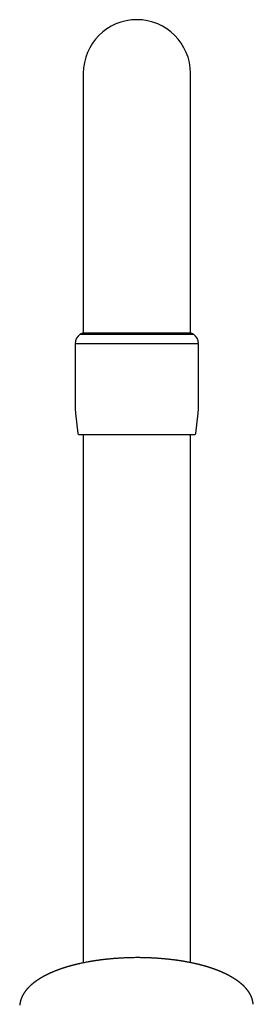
# Model space of a CAD drawing. Header units: millimetres. Extents: x 8 to 802, y 12 to 759.
# Tile 16 of 17: x 383 to 426, y 575 to 759. Entities that reach past the tile are written whole.
import ezdxf

# ---------------------------------------------------------------- set-up
doc = ezdxf.new("R2010")
doc.units = ezdxf.units.MM

msp = doc.modelspace()

# ---------------------------------------------------------------- linework, layer by layer
at = {"color": 7, "linetype": 'Continuous', "lineweight": 30}
for p, q in [((394.71, 748.96), (394.71, 708.96)), ((414.71, 708.96), (414.71, 748.96)), ((394.71, 708.96), (394.71, 700.46)), ((414.71, 700.46), (414.71, 708.96)), ((394.71, 700.46), (394.15, 700.16)), ((394.15, 700.16), (399.37, 700.16)), ((394.71, 700.46), (404.71, 700.46)), ((394.71, 700.46), (399.65, 700.46)), ((399.37, 700.16), (415.27, 700.16)), ((399.65, 700.46), (414.71, 700.46)), ((404.71, 700.46), (414.71, 700.46)), ((415.27, 700.16), (414.71, 700.46)), ((393.21, 698.46), (398.89, 698.46)), ((393.21, 698.26), (393.21, 686.52)), ((398.89, 698.46), (416.21, 698.46)), ((416.21, 686.52), (416.21, 698.26)), ((393.27, 685.41), (393.69, 681.64)), ((415.73, 681.64), (416.15, 685.41)), ((394.71, 681.46), (394.71, 582.68)), ((414.71, 582.72), (414.71, 681.46))]:
    msp.add_line(p, q, dxfattribs=at)
for centre, radius, start, end in [((404.71, 748.96), 10, 90, 180), ((404.71, 748.96), 10, 0, 90), ((395.21, 698.47), 2, 122.0656, 180.1836), ((414.21, 698.47), 2, 359.8164, 57.9344), ((393.41, 698.26), 0.2, 90, 180), ((416.01, 698.26), 0.2, 0, 90), ((403.21, 686.52), 10, 180, 186.3402), ((406.21, 686.52), 10, 353.6598, 0), ((393.89, 681.66), 0.2, 186.3402, 270), ((415.53, 681.66), 0.2, 270, 353.6598)]:
    msp.add_arc(centre, radius, start, end, dxfattribs=at)
for points, knots in [([(393.89, 681.46), (393.89, 681.46), (393.89, 681.46), (393.89, 681.46), (393.9, 681.46), (393.92, 681.46), (393.94, 681.46), (393.96, 681.46), (393.99, 681.46), (394.02, 681.46), (394.06, 681.46), (394.12, 681.46), (394.19, 681.46), (394.26, 681.46), (394.35, 681.46), (394.44, 681.46), (394.55, 681.46), (394.67, 681.46), (394.8, 681.46), (394.96, 681.46), (395.13, 681.46), (395.3, 681.46), (395.49, 681.46), (395.69, 681.46), (395.88, 681.46), (396.06, 681.46), (396.26, 681.46), (396.46, 681.46), (396.67, 681.46), (396.89, 681.46), (397.11, 681.46), (397.33, 681.46), (397.56, 681.46), (397.79, 681.46), (398, 681.46), (398.18, 681.46), (398.34, 681.46), (398.5, 681.46), (398.65, 681.46), (398.85, 681.46), (399.09, 681.46), (399.38, 681.46), (399.67, 681.46), (399.94, 681.46), (400.19, 681.46), (400.43, 681.46), (400.66, 681.46), (400.93, 681.46), (401.22, 681.46), (401.56, 681.46), (401.89, 681.46), (402.23, 681.46), (402.56, 681.46), (402.87, 681.46), (403.18, 681.46), (403.49, 681.46), (403.78, 681.46), (404.04, 681.46), (404.28, 681.46), (404.53, 681.46), (404.78, 681.46), (405.02, 681.46), (405.25, 681.46), (405.48, 681.46), (405.71, 681.46), (405.94, 681.46), (406.17, 681.46), (406.4, 681.46), (406.65, 681.46), (406.93, 681.46), (407.24, 681.46), (407.54, 681.46), (407.84, 681.46), (408.14, 681.46), (408.43, 681.46), (408.74, 681.46), (409.07, 681.46), (409.41, 681.46), (409.74, 681.46), (410.06, 681.46), (410.38, 681.46), (410.68, 681.46), (410.96, 681.46), (411.22, 681.46), (411.47, 681.46), (411.72, 681.46), (411.96, 681.46), (412.19, 681.46), (412.42, 681.46), (412.63, 681.46), (412.84, 681.46), (413.03, 681.46), (413.2, 681.46), (413.34, 681.46), (413.46, 681.46), (413.57, 681.46), (413.68, 681.46), (413.81, 681.46), (413.96, 681.46), (414.13, 681.46), (414.29, 681.46), (414.42, 681.46), (414.54, 681.46), (414.65, 681.46), (414.75, 681.46), (414.85, 681.46), (414.96, 681.46), (415.06, 681.46), (415.16, 681.46), (415.25, 681.46), (415.29, 681.46), (415.32, 681.46)], [0, 0, 0, 0, 0.002402, 0.009655, 0.0169, 0.024141, 0.031382, 0.038625, 0.045875, 0.053133, 0.060404, 0.070231, 0.080039, 0.089836, 0.099631, 0.109431, 0.119244, 0.129079, 0.140787, 0.152469, 0.164139, 0.175811, 0.187499, 0.199216, 0.209254, 0.219271, 0.229276, 0.239278, 0.249286, 0.259308, 0.269354, 0.278985, 0.288597, 0.298199, 0.307797, 0.313833, 0.319872, 0.325916, 0.331969, 0.33803, 0.348382, 0.358714, 0.369036, 0.379358, 0.387475, 0.395602, 0.403744, 0.411429, 0.422371, 0.433303, 0.444235, 0.455178, 0.466144, 0.475907, 0.485653, 0.495392, 0.505131, 0.512788, 0.520455, 0.528134, 0.536258, 0.54351, 0.550756, 0.557997, 0.565238, 0.572481, 0.57973, 0.586989, 0.59426, 0.604087, 0.613895, 0.623692, 0.633486, 0.643286, 0.6531, 0.662935, 0.674643, 0.686325, 0.697995, 0.709667, 0.721355, 0.733072, 0.743109, 0.753126, 0.763132, 0.773134, 0.783142, 0.793164, 0.80321, 0.812841, 0.822453, 0.832055, 0.841653, 0.847688, 0.853727, 0.859772, 0.865824, 0.871886, 0.882238, 0.89257, 0.902892, 0.913214, 0.921331, 0.929458, 0.9376, 0.945286, 0.956231, 0.967163, 0.978094, 0.989036, 1, 1, 1, 1]), ([(415.32, 681.46), (415.34, 681.46), (415.38, 681.46), (415.42, 681.46), (415.46, 681.46), (415.49, 681.46), (415.51, 681.46), (415.52, 681.46), (415.53, 681.46), (415.53, 681.46), (415.53, 681.46)], [0, 0, 0, 0, 0.144211, 0.288175, 0.432009, 0.575833, 0.688909, 0.80211, 0.915493, 1, 1, 1, 1]), ([(404.65, 583.65), (404.51, 583.65), (404.24, 583.65), (403.84, 583.64), (403.45, 583.63), (403.07, 583.62), (402.71, 583.61), (402.35, 583.59), (402.02, 583.58), (401.71, 583.56), (401.42, 583.54), (401.14, 583.52), (400.87, 583.5), (400.61, 583.49), (400.35, 583.47), (400.1, 583.44), (399.85, 583.42), (399.61, 583.4), (399.39, 583.38), (399.18, 583.36), (398.97, 583.33), (398.79, 583.31), (398.62, 583.3), (398.47, 583.28), (398.32, 583.26), (398.19, 583.24), (398.07, 583.23), (397.92, 583.21), (397.76, 583.19), (397.58, 583.16), (397.41, 583.14), (397.25, 583.12), (397.14, 583.1), (397.06, 583.09), (397.02, 583.08), (396.99, 583.08), (396.97, 583.08), (396.95, 583.07), (396.93, 583.07), (396.9, 583.07), (396.87, 583.06), (396.82, 583.05), (396.77, 583.05), (396.7, 583.04), (396.61, 583.02), (396.49, 583), (396.34, 582.98), (396.2, 582.95), (396.06, 582.93), (395.92, 582.91), (395.77, 582.88), (395.55, 582.84), (395.26, 582.79), (394.88, 582.71), (394.51, 582.64), (394.23, 582.58), (394.05, 582.54), (393.95, 582.51), (393.85, 582.49), (393.76, 582.47), (393.67, 582.45), (393.59, 582.43), (393.52, 582.41), (393.46, 582.4), (393.4, 582.38), (393.35, 582.37), (393.31, 582.36), (393.28, 582.35), (393.25, 582.35), (393.21, 582.34), (393.17, 582.33), (393.12, 582.32), (393.07, 582.3), (393, 582.28), (392.92, 582.26), (392.83, 582.24), (392.74, 582.22), (392.63, 582.19), (392.52, 582.16), (392.42, 582.13), (392.34, 582.11), (392.28, 582.09), (392.25, 582.08), (392.21, 582.07), (392.18, 582.07), (392.16, 582.06), (392.14, 582.05), (392.12, 582.05), (392.09, 582.04), (392.06, 582.03), (392.01, 582.02), (391.94, 582), (391.86, 581.97), (391.79, 581.95), (391.72, 581.93), (391.66, 581.91), (391.6, 581.89), (391.54, 581.88), (391.48, 581.86), (391.42, 581.84), (391.37, 581.82), (391.31, 581.81), (391.27, 581.79), (391.22, 581.78), (391.17, 581.76), (391.12, 581.75), (391.07, 581.73), (391.01, 581.71), (390.95, 581.69), (390.9, 581.67), (390.84, 581.65), (390.78, 581.63), (390.71, 581.61), (390.63, 581.58), (390.57, 581.56), (390.52, 581.54), (390.49, 581.53), (390.46, 581.52), (390.44, 581.52), (390.43, 581.51), (390.4, 581.5), (390.37, 581.49), (390.33, 581.48), (390.28, 581.46), (390.22, 581.44), (390.15, 581.41), (390.07, 581.38), (390, 581.35), (389.94, 581.33), (389.89, 581.32), (389.86, 581.3), (389.83, 581.29), (389.8, 581.28), (389.77, 581.27), (389.73, 581.25), (389.69, 581.24), (389.64, 581.22), (389.57, 581.19), (389.5, 581.16), (389.41, 581.13), (389.34, 581.1), (389.28, 581.07), (389.22, 581.05), (389.17, 581.03), (389.13, 581.01), (389.09, 581), (389.07, 580.98), (389.05, 580.98), (389.02, 580.96), (388.99, 580.95), (388.95, 580.94), (388.89, 580.91), (388.82, 580.88), (388.73, 580.84), (388.65, 580.8), (388.57, 580.77), (388.51, 580.74), (388.45, 580.71), (388.41, 580.69), (388.37, 580.68), (388.34, 580.66), (388.29, 580.64), (388.24, 580.61), (388.19, 580.59), (388.13, 580.56), (388.07, 580.53), (388.02, 580.51), (387.96, 580.48), (387.9, 580.45), (387.85, 580.42), (387.8, 580.4), (387.76, 580.38), (387.73, 580.36), (387.69, 580.34), (387.65, 580.32), (387.6, 580.3), (387.55, 580.27), (387.5, 580.24), (387.45, 580.21), (387.39, 580.19), (387.35, 580.16), (387.31, 580.14), (387.28, 580.12), (387.26, 580.11), (387.23, 580.09), (387.19, 580.08), (387.15, 580.05), (387.1, 580.02), (387.05, 580), (387, 579.97), (386.95, 579.94), (386.9, 579.91), (386.85, 579.88), (386.8, 579.85), (386.74, 579.81), (386.67, 579.77), (386.6, 579.73), (386.53, 579.69), (386.46, 579.64), (386.4, 579.6), (386.32, 579.55), (386.23, 579.49), (386.13, 579.42), (386.05, 579.37), (385.99, 579.33), (385.96, 579.31), (385.93, 579.28), (385.89, 579.26), (385.85, 579.23), (385.81, 579.2), (385.76, 579.17), (385.71, 579.13), (385.66, 579.09), (385.61, 579.05), (385.57, 579.02), (385.54, 579), (385.51, 578.98), (385.49, 578.96), (385.47, 578.94), (385.45, 578.93), (385.42, 578.91), (385.39, 578.88), (385.36, 578.86), (385.32, 578.83), (385.28, 578.8), (385.24, 578.76), (385.2, 578.73), (385.16, 578.7), (385.14, 578.68), (385.11, 578.66), (385.09, 578.64), (385.07, 578.62), (385.04, 578.59), (385, 578.56), (384.96, 578.52), (384.91, 578.48), (384.87, 578.44), (384.82, 578.4), (384.79, 578.36), (384.75, 578.33), (384.72, 578.3), (384.68, 578.27), (384.65, 578.23), (384.62, 578.21), (384.6, 578.18), (384.58, 578.16), (384.56, 578.14), (384.54, 578.12), (384.51, 578.09), (384.48, 578.06), (384.45, 578.03), (384.41, 577.99), (384.37, 577.95), (384.34, 577.91), (384.3, 577.87), (384.26, 577.83), (384.22, 577.78), (384.18, 577.73), (384.13, 577.68), (384.09, 577.63), (384.04, 577.57), (384, 577.52), (383.97, 577.48), (383.94, 577.44), (383.91, 577.4), (383.89, 577.37), (383.86, 577.33), (383.84, 577.3), (383.82, 577.27), (383.8, 577.24), (383.77, 577.21), (383.74, 577.17), (383.72, 577.13), (383.69, 577.08), (383.66, 577.04), (383.63, 577), (383.61, 576.97), (383.59, 576.93), (383.56, 576.89), (383.54, 576.85), (383.52, 576.81), (383.49, 576.76), (383.47, 576.72), (383.45, 576.69), (383.43, 576.65), (383.4, 576.61), (383.38, 576.57), (383.36, 576.53), (383.34, 576.49), (383.32, 576.45), (383.3, 576.41), (383.29, 576.37), (383.27, 576.33), (383.24, 576.27), (383.22, 576.21), (383.19, 576.15), (383.17, 576.09), (383.15, 576.04), (383.12, 575.98), (383.11, 575.93), (383.09, 575.88), (383.07, 575.84), (383.06, 575.79), (383.05, 575.75), (383.04, 575.71), (383.03, 575.67), (383.02, 575.64), (383.01, 575.62), (383, 575.58), (382.99, 575.55), (382.98, 575.51), (382.97, 575.47), (382.96, 575.43), (382.95, 575.39), (382.94, 575.35), (382.94, 575.31), (382.93, 575.27), (382.92, 575.22), (382.91, 575.17), (382.9, 575.1), (382.89, 575.04), (382.88, 575), (382.88, 574.98), (382.88, 574.96), (382.87, 574.93), (382.87, 574.9), (382.86, 574.85), (382.86, 574.8), (382.85, 574.77), (382.85, 574.75)], [0, 0, 0, 0, 0.012529, 0.024707, 0.036534, 0.048009, 0.059131, 0.069901, 0.080317, 0.089554, 0.098494, 0.107137, 0.115483, 0.123531, 0.131281, 0.139397, 0.147158, 0.154565, 0.161616, 0.168313, 0.174654, 0.18064, 0.185814, 0.19069, 0.195266, 0.199543, 0.20352, 0.207277, 0.213425, 0.219222, 0.224667, 0.22976, 0.234501, 0.235918, 0.237217, 0.238267, 0.239067, 0.239618, 0.240108, 0.240867, 0.24202, 0.243506, 0.245325, 0.247476, 0.249961, 0.254626, 0.259423, 0.2642, 0.268955, 0.27369, 0.278404, 0.283097, 0.295895, 0.308569, 0.321446, 0.334332, 0.337709, 0.341086, 0.344464, 0.347826, 0.350969, 0.353838, 0.356432, 0.358751, 0.360795, 0.362564, 0.364051, 0.365188, 0.366106, 0.367294, 0.368771, 0.370535, 0.372587, 0.375078, 0.377896, 0.381083, 0.38465, 0.388597, 0.392926, 0.39637, 0.400022, 0.401514, 0.403016, 0.404307, 0.405331, 0.406201, 0.40682, 0.407612, 0.408609, 0.409812, 0.411221, 0.414388, 0.417434, 0.420276, 0.422913, 0.425346, 0.427574, 0.429596, 0.432087, 0.434388, 0.436513, 0.43846, 0.440367, 0.442125, 0.443828, 0.445794, 0.448068, 0.450649, 0.45258, 0.454714, 0.457053, 0.459595, 0.462342, 0.465294, 0.468402, 0.470123, 0.471457, 0.472405, 0.472997, 0.473671, 0.474564, 0.475897, 0.477535, 0.479476, 0.481516, 0.485003, 0.488289, 0.491374, 0.494238, 0.495718, 0.497078, 0.498318, 0.499442, 0.500719, 0.502277, 0.504139, 0.506303, 0.508666, 0.512615, 0.516172, 0.519336, 0.522107, 0.524513, 0.526679, 0.52862, 0.530337, 0.531147, 0.53205, 0.533209, 0.534623, 0.536292, 0.53821, 0.542519, 0.546516, 0.550201, 0.553574, 0.556544, 0.55906, 0.561122, 0.562444, 0.564161, 0.566296, 0.568813, 0.571415, 0.574034, 0.57667, 0.579323, 0.582314, 0.585249, 0.587832, 0.590032, 0.591925, 0.593452, 0.595233, 0.597188, 0.599475, 0.60195, 0.604573, 0.607343, 0.610255, 0.612545, 0.614441, 0.615941, 0.6171, 0.618353, 0.620277, 0.622522, 0.625088, 0.627576, 0.630152, 0.632815, 0.635566, 0.638389, 0.641014, 0.644471, 0.647902, 0.651657, 0.655671, 0.659603, 0.663405, 0.66708, 0.673022, 0.678822, 0.684687, 0.686691, 0.688716, 0.690761, 0.692874, 0.695226, 0.697834, 0.7006, 0.704199, 0.707434, 0.710306, 0.712832, 0.715086, 0.716671, 0.718095, 0.719356, 0.720687, 0.722269, 0.724222, 0.726446, 0.728914, 0.731624, 0.734578, 0.737595, 0.739683, 0.741504, 0.743061, 0.744566, 0.746143, 0.747793, 0.75055, 0.753722, 0.757281, 0.760941, 0.763832, 0.766626, 0.769202, 0.771561, 0.774326, 0.776766, 0.778999, 0.78103, 0.782485, 0.783894, 0.785555, 0.787495, 0.790064, 0.792861, 0.795867, 0.798796, 0.801551, 0.804144, 0.8081, 0.812007, 0.815423, 0.819165, 0.823448, 0.827601, 0.83173, 0.834615, 0.837499, 0.840251, 0.842849, 0.845207, 0.847365, 0.849465, 0.851667, 0.854069, 0.856885, 0.860125, 0.863397, 0.866322, 0.869014, 0.8715, 0.873845, 0.876792, 0.879635, 0.882509, 0.885419, 0.888394, 0.890885, 0.893403, 0.896181, 0.899109, 0.901542, 0.904152, 0.906916, 0.909492, 0.91184, 0.914213, 0.918125, 0.922231, 0.92606, 0.929717, 0.93333, 0.93705, 0.940619, 0.943166, 0.945745, 0.948521, 0.951029, 0.953273, 0.955665, 0.957174, 0.958724, 0.960623, 0.962862, 0.965091, 0.967191, 0.969159, 0.971558, 0.973739, 0.975982, 0.978344, 0.980719, 0.983102, 0.986698, 0.99032, 0.991214, 0.992102, 0.992985, 0.994009, 0.995275, 0.996797, 0.998582, 1, 1, 1, 1]), ([(426.44, 574.93), (426.43, 574.94), (426.43, 574.97), (426.43, 575), (426.42, 575.04), (426.42, 575.07), (426.41, 575.1), (426.41, 575.15), (426.4, 575.2), (426.39, 575.25), (426.38, 575.3), (426.38, 575.35), (426.37, 575.4), (426.36, 575.44), (426.35, 575.49), (426.34, 575.54), (426.32, 575.59), (426.31, 575.65), (426.3, 575.7), (426.29, 575.74), (426.28, 575.79), (426.26, 575.83), (426.25, 575.86), (426.24, 575.89), (426.24, 575.91), (426.23, 575.94), (426.22, 575.96), (426.22, 575.97), (426.21, 575.99), (426.21, 576), (426.2, 576.02), (426.2, 576.04), (426.19, 576.06), (426.18, 576.08), (426.18, 576.09), (426.17, 576.11), (426.16, 576.13), (426.16, 576.15), (426.15, 576.18), (426.14, 576.2), (426.13, 576.22), (426.12, 576.24), (426.11, 576.26), (426.1, 576.29), (426.09, 576.31), (426.08, 576.34), (426.07, 576.36), (426.06, 576.39), (426.05, 576.42), (426.04, 576.44), (426.02, 576.47), (426.01, 576.49), (426, 576.51), (425.99, 576.54), (425.98, 576.57), (425.97, 576.6), (425.95, 576.62), (425.94, 576.65), (425.92, 576.68), (425.91, 576.71), (425.89, 576.74), (425.88, 576.76), (425.87, 576.78), (425.86, 576.8), (425.85, 576.82), (425.84, 576.84), (425.83, 576.86), (425.81, 576.88), (425.8, 576.91), (425.78, 576.94), (425.76, 576.97), (425.74, 577), (425.72, 577.03), (425.7, 577.07), (425.68, 577.1), (425.66, 577.14), (425.64, 577.17), (425.61, 577.22), (425.56, 577.29), (425.5, 577.38), (425.43, 577.47), (425.36, 577.56), (425.29, 577.65), (425.22, 577.74), (425.16, 577.81), (425.12, 577.86), (425.09, 577.9), (425.05, 577.94), (425.02, 577.97), (424.99, 578.01), (424.96, 578.04), (424.93, 578.07), (424.9, 578.11), (424.86, 578.14), (424.83, 578.18), (424.79, 578.22), (424.75, 578.27), (424.71, 578.31), (424.67, 578.34), (424.63, 578.38), (424.6, 578.41), (424.57, 578.44), (424.54, 578.46), (424.52, 578.48), (424.5, 578.5), (424.48, 578.52), (424.45, 578.55), (424.42, 578.57), (424.39, 578.61), (424.35, 578.64), (424.3, 578.68), (424.25, 578.72), (424.2, 578.77), (424.14, 578.82), (424.08, 578.87), (424.03, 578.91), (423.98, 578.95), (423.93, 578.99), (423.9, 579.02), (423.87, 579.04), (423.83, 579.07), (423.8, 579.09), (423.76, 579.12), (423.73, 579.15), (423.69, 579.17), (423.66, 579.2), (423.63, 579.22), (423.6, 579.24), (423.58, 579.26), (423.55, 579.28), (423.53, 579.3), (423.49, 579.32), (423.46, 579.34), (423.42, 579.37), (423.38, 579.4), (423.34, 579.43), (423.3, 579.46), (423.25, 579.49), (423.19, 579.53), (423.14, 579.57), (423.08, 579.6), (423.02, 579.64), (422.96, 579.68), (422.89, 579.73), (422.81, 579.78), (422.72, 579.83), (422.62, 579.9), (422.53, 579.95), (422.46, 579.99), (422.4, 580.03), (422.34, 580.06), (422.28, 580.09), (422.23, 580.12), (422.18, 580.15), (422.12, 580.18), (422.05, 580.22), (421.98, 580.26), (421.92, 580.29), (421.86, 580.33), (421.8, 580.35), (421.77, 580.37), (421.74, 580.39), (421.71, 580.4), (421.69, 580.41), (421.66, 580.43), (421.62, 580.45), (421.58, 580.47), (421.52, 580.5), (421.44, 580.54), (421.35, 580.58), (421.28, 580.62), (421.22, 580.65), (421.17, 580.67), (421.13, 580.69), (421.09, 580.71), (421.07, 580.72), (421.05, 580.73), (421.02, 580.74), (420.99, 580.75), (420.95, 580.77), (420.9, 580.8), (420.84, 580.82), (420.78, 580.85), (420.72, 580.88), (420.66, 580.91), (420.59, 580.93), (420.53, 580.96), (420.48, 580.98), (420.44, 581), (420.41, 581.02), (420.38, 581.03), (420.35, 581.04), (420.32, 581.05), (420.28, 581.07), (420.24, 581.08), (420.2, 581.1), (420.15, 581.12), (420.1, 581.14), (420.05, 581.16), (420, 581.18), (419.95, 581.2), (419.91, 581.22), (419.87, 581.23), (419.84, 581.25), (419.82, 581.26), (419.79, 581.27), (419.75, 581.28), (419.7, 581.3), (419.65, 581.32), (419.59, 581.34), (419.53, 581.37), (419.47, 581.39), (419.41, 581.41), (419.35, 581.43), (419.3, 581.45), (419.24, 581.47), (419.19, 581.49), (419.15, 581.51), (419.12, 581.52), (419.1, 581.53), (419.07, 581.53), (419.05, 581.54), (419.01, 581.56), (418.96, 581.58), (418.9, 581.6), (418.83, 581.62), (418.77, 581.64), (418.71, 581.66), (418.65, 581.68), (418.59, 581.7), (418.54, 581.72), (418.49, 581.73), (418.44, 581.75), (418.4, 581.76), (418.36, 581.78), (418.33, 581.79), (418.31, 581.79), (418.27, 581.8), (418.24, 581.82), (418.19, 581.83), (418.13, 581.85), (418.05, 581.88), (417.95, 581.91), (417.87, 581.93), (417.8, 581.95), (417.75, 581.97), (417.7, 581.98), (417.65, 582), (417.61, 582.01), (417.57, 582.02), (417.54, 582.03), (417.51, 582.04), (417.49, 582.04), (417.46, 582.05), (417.42, 582.06), (417.37, 582.08), (417.3, 582.1), (417.2, 582.13), (417.08, 582.16), (416.96, 582.19), (416.83, 582.23), (416.72, 582.26), (416.63, 582.28), (416.56, 582.3), (416.53, 582.31), (416.51, 582.31), (416.49, 582.32), (416.48, 582.32), (416.46, 582.32), (416.44, 582.33), (416.41, 582.34), (416.37, 582.34), (416.32, 582.36), (416.26, 582.37), (416.2, 582.39), (416.12, 582.41), (416.03, 582.43), (415.94, 582.45), (415.85, 582.47), (415.76, 582.49), (415.67, 582.51), (415.54, 582.54), (415.38, 582.58), (415.18, 582.62), (414.98, 582.67), (414.77, 582.71), (414.57, 582.75), (414.38, 582.79), (414.19, 582.82), (414.02, 582.85), (413.86, 582.88), (413.71, 582.91), (413.59, 582.93), (413.51, 582.94), (413.46, 582.95), (413.41, 582.96), (413.38, 582.97), (413.35, 582.97), (413.32, 582.98), (413.3, 582.98), (413.28, 582.98), (413.25, 582.99), (413.22, 582.99), (413.18, 583), (413.13, 583.01), (413.06, 583.02), (412.99, 583.03), (412.91, 583.04), (412.81, 583.06), (412.7, 583.07), (412.58, 583.09), (412.44, 583.11), (412.3, 583.13), (412.14, 583.16), (411.96, 583.18), (411.78, 583.2), (411.58, 583.23), (411.36, 583.26), (411.13, 583.29), (410.88, 583.31), (410.62, 583.34), (410.34, 583.37), (410.07, 583.4), (409.8, 583.42), (409.53, 583.45), (409.24, 583.47), (408.95, 583.49), (408.65, 583.52), (408.34, 583.54), (408.02, 583.56), (407.7, 583.57), (407.36, 583.59), (407, 583.61), (406.63, 583.62), (406.26, 583.63), (405.87, 583.64), (405.47, 583.65), (405.06, 583.65), (404.79, 583.65), (404.65, 583.65)], [0, 0, 0, 0, 0.001013, 0.002323, 0.003262, 0.003955, 0.005706, 0.007573, 0.00988, 0.012324, 0.014744, 0.017032, 0.019555, 0.021936, 0.024483, 0.027239, 0.030177, 0.033162, 0.036, 0.038665, 0.041133, 0.043538, 0.046071, 0.047311, 0.048643, 0.050055, 0.051305, 0.052295, 0.053034, 0.053886, 0.054921, 0.056199, 0.057525, 0.05869, 0.059691, 0.060539, 0.061711, 0.063114, 0.064732, 0.066247, 0.067533, 0.068609, 0.070016, 0.071698, 0.073523, 0.075195, 0.076733, 0.078277, 0.079991, 0.081855, 0.083545, 0.084948, 0.086257, 0.087996, 0.089969, 0.091851, 0.093602, 0.095344, 0.097285, 0.099429, 0.101658, 0.103159, 0.104408, 0.105428, 0.106561, 0.107926, 0.109492, 0.111087, 0.112683, 0.11521, 0.117478, 0.119464, 0.121605, 0.124058, 0.126636, 0.129009, 0.131159, 0.13324, 0.139647, 0.146604, 0.1534, 0.159597, 0.166791, 0.173533, 0.179404, 0.182118, 0.185066, 0.187995, 0.190895, 0.193753, 0.196378, 0.198704, 0.200836, 0.203803, 0.207009, 0.210178, 0.2134, 0.216877, 0.21961, 0.222275, 0.224753, 0.227044, 0.229072, 0.230747, 0.23223, 0.233858, 0.235647, 0.23799, 0.240568, 0.243425, 0.246571, 0.250007, 0.253597, 0.257821, 0.261845, 0.265544, 0.268958, 0.272372, 0.274314, 0.276303, 0.278447, 0.280755, 0.28318, 0.285425, 0.287435, 0.289656, 0.291557, 0.293238, 0.294701, 0.296106, 0.29781, 0.299825, 0.301946, 0.304327, 0.306814, 0.309304, 0.311798, 0.314296, 0.318077, 0.32148, 0.32462, 0.328017, 0.331705, 0.335514, 0.339206, 0.345087, 0.35074, 0.356245, 0.359498, 0.362779, 0.365908, 0.36875, 0.371237, 0.374078, 0.377283, 0.380797, 0.384255, 0.38759, 0.390801, 0.393829, 0.395351, 0.39674, 0.397995, 0.399203, 0.400678, 0.402449, 0.404515, 0.406834, 0.411494, 0.415724, 0.419524, 0.422091, 0.424391, 0.42642, 0.428177, 0.429142, 0.430094, 0.431255, 0.432635, 0.434235, 0.436931, 0.439719, 0.442541, 0.445398, 0.448288, 0.45116, 0.453893, 0.456274, 0.458303, 0.459671, 0.460815, 0.461954, 0.463345, 0.464988, 0.466848, 0.468849, 0.470907, 0.47302, 0.47523, 0.477498, 0.479705, 0.481592, 0.483148, 0.484354, 0.485433, 0.4867, 0.488159, 0.490147, 0.492408, 0.49491, 0.497489, 0.500121, 0.502804, 0.50514, 0.507513, 0.509922, 0.512093, 0.513845, 0.51493, 0.515768, 0.516675, 0.517789, 0.519109, 0.521453, 0.524, 0.526553, 0.529115, 0.531684, 0.534261, 0.536413, 0.538463, 0.540413, 0.542261, 0.543997, 0.545452, 0.546565, 0.547579, 0.548838, 0.550364, 0.552158, 0.554219, 0.557717, 0.561444, 0.56539, 0.567327, 0.569313, 0.571347, 0.57334, 0.57505, 0.576464, 0.577581, 0.57842, 0.57931, 0.58037, 0.582017, 0.583949, 0.586002, 0.59032, 0.594842, 0.599544, 0.604134, 0.608519, 0.612697, 0.614211, 0.615402, 0.61627, 0.616815, 0.617271, 0.617852, 0.618558, 0.61939, 0.620949, 0.622816, 0.624993, 0.627478, 0.630331, 0.633504, 0.636803, 0.640099, 0.643392, 0.646683, 0.649972, 0.657027, 0.66407, 0.671103, 0.678124, 0.685133, 0.692031, 0.698185, 0.703987, 0.709438, 0.714538, 0.719287, 0.721352, 0.723138, 0.72462, 0.725797, 0.726681, 0.727451, 0.728293, 0.729066, 0.72982, 0.730777, 0.732217, 0.733982, 0.736073, 0.73849, 0.741233, 0.744302, 0.747998, 0.752078, 0.756541, 0.761386, 0.766614, 0.772224, 0.778216, 0.784591, 0.791678, 0.799184, 0.807109, 0.815452, 0.824212, 0.83339, 0.84157, 0.850055, 0.858845, 0.867939, 0.877337, 0.886862, 0.896681, 0.906792, 0.917196, 0.928114, 0.939337, 0.950863, 0.962694, 0.974827, 0.987263, 1, 1, 1, 1])]:
    msp.add_open_spline(points, degree=3, knots=knots, dxfattribs=at)

doc.saveas('drawing.dxf')
